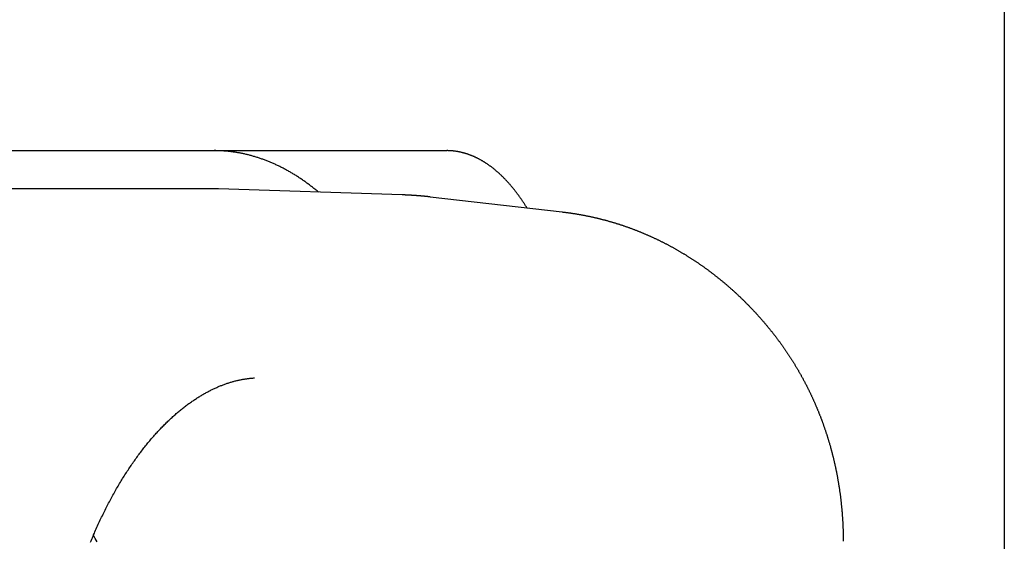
# Model space of a CAD drawing. Extents: x 637 to 3230, y 885 to 2745.
# Tile 150 of 151: x 3217.54 to 3230.44, y 2169.48 to 2176.32. Entities that reach past the tile are written whole.
import ezdxf

# ---------------------------------------------------------------- set-up
doc = ezdxf.new("R2010")
doc.units = 0
doc.layers.add('KF_GRAVIS_15_REAR', color=7, linetype='CONTINUOUS')

# ---------------------------------------------------------------- blocks, each defined once
blk = doc.blocks.new('KF_GRAVIS_15_REAR')
at = {"layer": 'KF_GRAVIS_15_REAR'}
for p, q in [((208.99999, -9), (208.99999, -299.55787)), ((191.63861, -78.5), (201.69748, -78.5)), ((198.64993, -79), (185.04235, -79)), ((201.11224, -79.07931), (198.70351, -79.00087)), ((201.47775, -79.10599), (203.20695, -79.30256))]:
    blk.add_line(p, q, dxfattribs=at)
for points in [[(200.016, -79.0436, 0), (200.006, -79.0353, 0), (199.997, -79.027, 0), (199.987, -79.0188, 0), (199.977, -79.0107, 0), (199.966, -79.0026, 0), (199.956, -78.9946, 0), (199.946, -78.9867, 0), (199.936, -78.9788, 0), (199.926, -78.9709, 0), (199.916, -78.9632, 0), (199.906, -78.9555, 0), (199.896, -78.9478, 0), (199.886, -78.9402, 0), (199.875, -78.9327, 0), (199.865, -78.9253, 0), (199.855, -78.9179, 0), (199.845, -78.9105, 0), (199.835, -78.9033, 0), (199.824, -78.896, 0), (199.814, -78.8889, 0), (199.804, -78.8818, 0), (199.794, -78.8748, 0), (199.783, -78.8678, 0), (199.773, -78.8609, 0), (199.763, -78.8541, 0), (199.752, -78.8473, 0), (199.742, -78.8406, 0), (199.732, -78.834, 0), (199.721, -78.8274, 0), (199.711, -78.8209, 0), (199.7, -78.8144, 0), (199.69, -78.808, 0), (199.679, -78.8017, 0), (199.669, -78.7955, 0), (199.659, -78.7893, 0), (199.648, -78.7831, 0), (199.638, -78.7771, 0), (199.627, -78.7711, 0), (199.617, -78.7651, 0), (199.606, -78.7592, 0), (199.596, -78.7534, 0), (199.585, -78.7477, 0), (199.574, -78.742, 0), (199.564, -78.7364, 0), (199.553, -78.7308, 0), (199.543, -78.7253, 0), (199.532, -78.7199, 0), (199.521, -78.7145, 0), (199.511, -78.7092, 0), (199.5, -78.704, 0), (199.49, -78.6988, 0), (199.479, -78.6937, 0), (199.468, -78.6887, 0), (199.458, -78.6837, 0), (199.447, -78.6788, 0), (199.436, -78.674, 0), (199.425, -78.6692, 0), (199.415, -78.6645, 0), (199.404, -78.6599, 0), (199.393, -78.6553, 0), (199.383, -78.6508, 0), (199.372, -78.6463, 0), (199.361, -78.6419, 0), (199.35, -78.6376, 0), (199.339, -78.6334, 0), (199.329, -78.6292, 0), (199.318, -78.6251, 0), (199.307, -78.621, 0), (199.296, -78.617, 0), (199.285, -78.6131, 0), (199.275, -78.6093, 0), (199.264, -78.6055, 0), (199.253, -78.6018, 0), (199.242, -78.5981, 0), (199.231, -78.5945, 0), (199.22, -78.591, 0), (199.21, -78.5875, 0), (199.199, -78.5841, 0), (199.188, -78.5808, 0), (199.177, -78.5776, 0), (199.166, -78.5744, 0), (199.155, -78.5712, 0), (199.144, -78.5682, 0), (199.133, -78.5652, 0), (199.122, -78.5623, 0), (199.111, -78.5594, 0), (199.1, -78.5566, 0), (199.09, -78.5539, 0), (199.079, -78.5512, 0), (199.068, -78.5487, 0), (199.057, -78.5461, 0), (199.046, -78.5437, 0), (199.035, -78.5413, 0), (199.024, -78.539, 0), (199.013, -78.5367, 0), (199.002, -78.5345, 0), (198.991, -78.5324, 0), (198.98, -78.5303, 0), (198.969, -78.5284, 0), (198.958, -78.5264, 0), (198.947, -78.5246, 0), (198.936, -78.5228, 0), (198.925, -78.5211, 0), (198.914, -78.5194, 0), (198.903, -78.5178, 0), (198.892, -78.5163, 0), (198.881, -78.5149, 0), (198.87, -78.5135, 0), (198.859, -78.5122, 0), (198.848, -78.5109, 0), (198.837, -78.5097, 0), (198.826, -78.5086, 0), (198.815, -78.5076, 0), (198.804, -78.5066, 0), (198.793, -78.5057, 0), (198.782, -78.5049, 0), (198.77, -78.5041, 0), (198.759, -78.5034, 0), (198.748, -78.5027, 0), (198.737, -78.5022, 0), (198.726, -78.5017, 0), (198.715, -78.5012, 0), (198.704, -78.5008, 0), (198.693, -78.5005, 0), (198.682, -78.5003, 0), (198.671, -78.5001, 0), (198.66, -78.5, 0), (198.649, -78.5, 0)], [(202.749, -79.2515, 0), (202.744, -79.2437, 0), (202.739, -79.236, 0), (202.734, -79.2283, 0), (202.729, -79.2206, 0), (202.724, -79.213, 0), (202.719, -79.2054, 0), (202.714, -79.1979, 0), (202.709, -79.1904, 0), (202.704, -79.1829, 0), (202.699, -79.1755, 0), (202.694, -79.1681, 0), (202.689, -79.1607, 0), (202.685, -79.1534, 0), (202.68, -79.1461, 0), (202.675, -79.1388, 0), (202.669, -79.1316, 0), (202.664, -79.1244, 0), (202.659, -79.1173, 0), (202.654, -79.1102, 0), (202.649, -79.1031, 0), (202.644, -79.0961, 0), (202.639, -79.0891, 0), (202.634, -79.0822, 0), (202.629, -79.0752, 0), (202.624, -79.0684, 0), (202.619, -79.0615, 0), (202.614, -79.0547, 0), (202.609, -79.048, 0), (202.603, -79.0413, 0), (202.598, -79.0346, 0), (202.593, -79.0279, 0), (202.588, -79.0213, 0), (202.583, -79.0148, 0), (202.578, -79.0083, 0), (202.572, -79.0018, 0), (202.567, -78.9953, 0), (202.562, -78.9889, 0), (202.557, -78.9826, 0), (202.552, -78.9763, 0), (202.546, -78.97, 0), (202.541, -78.9637, 0), (202.536, -78.9575, 0), (202.531, -78.9514, 0), (202.525, -78.9453, 0), (202.52, -78.9392, 0), (202.515, -78.9332, 0), (202.509, -78.9272, 0), (202.504, -78.9212, 0), (202.499, -78.9153, 0), (202.493, -78.9095, 0), (202.488, -78.9036, 0), (202.483, -78.8979, 0), (202.477, -78.8921, 0), (202.472, -78.8864, 0), (202.467, -78.8808, 0), (202.461, -78.8752, 0), (202.456, -78.8696, 0), (202.451, -78.8641, 0), (202.445, -78.8586, 0), (202.44, -78.8532, 0), (202.434, -78.8478, 0), (202.429, -78.8424, 0), (202.424, -78.8371, 0), (202.418, -78.8318, 0), (202.413, -78.8266, 0), (202.407, -78.8214, 0), (202.402, -78.8162, 0), (202.396, -78.8111, 0), (202.391, -78.8061, 0), (202.385, -78.8011, 0), (202.38, -78.7961, 0), (202.374, -78.7911, 0), (202.369, -78.7862, 0), (202.363, -78.7814, 0), (202.358, -78.7766, 0), (202.352, -78.7718, 0), (202.347, -78.7671, 0), (202.341, -78.7624, 0), (202.336, -78.7578, 0), (202.33, -78.7531, 0), (202.325, -78.7486, 0), (202.319, -78.7441, 0), (202.314, -78.7396, 0), (202.308, -78.7352, 0), (202.303, -78.7308, 0), (202.297, -78.7264, 0), (202.291, -78.7221, 0), (202.286, -78.7178, 0), (202.28, -78.7136, 0), (202.275, -78.7094, 0), (202.269, -78.7053, 0), (202.263, -78.7012, 0), (202.258, -78.6971, 0), (202.252, -78.6931, 0), (202.247, -78.6891, 0), (202.241, -78.6852, 0), (202.235, -78.6813, 0), (202.23, -78.6774, 0), (202.224, -78.6736, 0), (202.218, -78.6699, 0), (202.213, -78.6661, 0), (202.207, -78.6625, 0), (202.202, -78.6588, 0), (202.196, -78.6552, 0), (202.19, -78.6517, 0), (202.185, -78.6481, 0), (202.179, -78.6447, 0), (202.173, -78.6412, 0), (202.168, -78.6378, 0), (202.162, -78.6345, 0), (202.156, -78.6312, 0), (202.151, -78.6279, 0), (202.145, -78.6247, 0), (202.139, -78.6215, 0), (202.133, -78.6183, 0), (202.128, -78.6152, 0), (202.122, -78.6122, 0), (202.116, -78.6092, 0), (202.111, -78.6062, 0), (202.105, -78.6032, 0), (202.099, -78.6003, 0), (202.093, -78.5975, 0), (202.088, -78.5947, 0), (202.082, -78.5919, 0), (202.076, -78.5892, 0), (202.071, -78.5865, 0), (202.065, -78.5838, 0), (202.059, -78.5812, 0), (202.053, -78.5787, 0), (202.048, -78.5761, 0), (202.042, -78.5737, 0), (202.036, -78.5712, 0), (202.03, -78.5688, 0), (202.025, -78.5665, 0), (202.019, -78.5641, 0), (202.013, -78.5619, 0), (202.008, -78.5596, 0), (202.002, -78.5574, 0), (201.996, -78.5553, 0), (201.99, -78.5532, 0), (201.985, -78.5511, 0), (201.979, -78.5491, 0), (201.973, -78.5471, 0), (201.967, -78.5452, 0), (201.962, -78.5432, 0), (201.956, -78.5414, 0), (201.95, -78.5396, 0), (201.944, -78.5378, 0), (201.938, -78.536, 0), (201.933, -78.5343, 0), (201.927, -78.5327, 0), (201.921, -78.5311, 0), (201.915, -78.5295, 0), (201.91, -78.528, 0), (201.904, -78.5265, 0), (201.898, -78.525, 0), (201.892, -78.5236, 0), (201.887, -78.5222, 0), (201.881, -78.5209, 0), (201.875, -78.5196, 0), (201.869, -78.5184, 0), (201.864, -78.5172, 0), (201.858, -78.516, 0), (201.852, -78.5149, 0), (201.846, -78.5138, 0), (201.841, -78.5128, 0), (201.835, -78.5118, 0), (201.829, -78.5108, 0), (201.823, -78.5099, 0), (201.818, -78.509, 0), (201.812, -78.5082, 0), (201.806, -78.5074, 0), (201.8, -78.5066, 0), (201.795, -78.5059, 0), (201.789, -78.5052, 0), (201.783, -78.5046, 0), (201.778, -78.504, 0), (201.772, -78.5034, 0), (201.766, -78.5029, 0), (201.76, -78.5025, 0), (201.755, -78.502, 0), (201.749, -78.5017, 0), (201.743, -78.5013, 0), (201.737, -78.501, 0), (201.732, -78.5007, 0), (201.726, -78.5005, 0), (201.72, -78.5003, 0), (201.715, -78.5002, 0), (201.709, -78.5001, 0), (201.703, -78.5, 0), (201.697, -78.5, 0)], [(198.704, -79.0009, 0), (198.703, -79.0009, 0), (198.703, -79.0008, 0), (198.702, -79.0008, 0), (198.702, -79.0008, 0), (198.701, -79.0008, 0), (198.701, -79.0008, 0), (198.701, -79.0008, 0), (198.7, -79.0008, 0), (198.7, -79.0008, 0), (198.699, -79.0007, 0), (198.699, -79.0007, 0), (198.698, -79.0007, 0), (198.698, -79.0007, 0), (198.698, -79.0007, 0), (198.697, -79.0007, 0), (198.697, -79.0007, 0), (198.696, -79.0007, 0), (198.696, -79.0006, 0), (198.696, -79.0006, 0), (198.695, -79.0006, 0), (198.695, -79.0006, 0), (198.694, -79.0006, 0), (198.694, -79.0006, 0), (198.693, -79.0006, 0), (198.693, -79.0006, 0), (198.693, -79.0006, 0), (198.692, -79.0005, 0), (198.692, -79.0005, 0), (198.691, -79.0005, 0), (198.691, -79.0005, 0), (198.691, -79.0005, 0), (198.69, -79.0005, 0), (198.69, -79.0005, 0), (198.689, -79.0005, 0), (198.689, -79.0005, 0), (198.688, -79.0005, 0), (198.688, -79.0004, 0), (198.688, -79.0004, 0), (198.687, -79.0004, 0), (198.687, -79.0004, 0), (198.686, -79.0004, 0), (198.686, -79.0004, 0), (198.686, -79.0004, 0), (198.685, -79.0004, 0), (198.685, -79.0004, 0), (198.684, -79.0004, 0), (198.684, -79.0003, 0), (198.683, -79.0003, 0), (198.683, -79.0003, 0), (198.683, -79.0003, 0), (198.682, -79.0003, 0), (198.682, -79.0003, 0), (198.681, -79.0003, 0), (198.681, -79.0003, 0), (198.68, -79.0003, 0), (198.68, -79.0003, 0), (198.68, -79.0003, 0), (198.679, -79.0003, 0), (198.679, -79.0003, 0), (198.678, -79.0002, 0), (198.678, -79.0002, 0), (198.678, -79.0002, 0), (198.677, -79.0002, 0), (198.677, -79.0002, 0), (198.676, -79.0002, 0), (198.676, -79.0002, 0), (198.675, -79.0002, 0), (198.675, -79.0002, 0), (198.675, -79.0002, 0), (198.674, -79.0002, 0), (198.674, -79.0002, 0), (198.673, -79.0002, 0), (198.673, -79.0002, 0), (198.673, -79.0002, 0), (198.672, -79.0001, 0), (198.672, -79.0001, 0), (198.671, -79.0001, 0), (198.671, -79.0001, 0), (198.67, -79.0001, 0), (198.67, -79.0001, 0), (198.67, -79.0001, 0), (198.669, -79.0001, 0), (198.669, -79.0001, 0), (198.668, -79.0001, 0), (198.668, -79.0001, 0), (198.668, -79.0001, 0), (198.667, -79.0001, 0), (198.667, -79.0001, 0), (198.666, -79.0001, 0), (198.666, -79.0001, 0), (198.665, -79.0001, 0), (198.665, -79.0001, 0), (198.665, -79.0001, 0), (198.664, -79.0001, 0), (198.664, -79.0001, 0), (198.663, -79.0001, 0), (198.663, -79.0001, 0), (198.662, -79, 0), (198.662, -79, 0), (198.662, -79, 0), (198.661, -79, 0), (198.661, -79, 0), (198.66, -79, 0), (198.66, -79, 0), (198.66, -79, 0), (198.659, -79, 0), (198.659, -79, 0), (198.658, -79, 0), (198.658, -79, 0), (198.657, -79, 0), (198.657, -79, 0), (198.657, -79, 0), (198.656, -79, 0), (198.656, -79, 0), (198.655, -79, 0), (198.655, -79, 0), (198.655, -79, 0), (198.654, -79, 0), (198.654, -79, 0), (198.653, -79, 0), (198.653, -79, 0), (198.652, -79, 0), (198.652, -79, 0), (198.652, -79, 0), (198.651, -79, 0), (198.651, -79, 0), (198.65, -79, 0), (198.65, -79, 0)], [(201.478, -79.106, 0), (201.475, -79.1057, 0), (201.472, -79.1053, 0), (201.469, -79.105, 0), (201.466, -79.1047, 0), (201.464, -79.1044, 0), (201.461, -79.1041, 0), (201.458, -79.1038, 0), (201.455, -79.1035, 0), (201.452, -79.1032, 0), (201.449, -79.1028, 0), (201.446, -79.1025, 0), (201.444, -79.1022, 0), (201.441, -79.1019, 0), (201.438, -79.1016, 0), (201.435, -79.1013, 0), (201.432, -79.101, 0), (201.429, -79.1008, 0), (201.426, -79.1005, 0), (201.424, -79.1002, 0), (201.421, -79.0999, 0), (201.418, -79.0996, 0), (201.415, -79.0993, 0), (201.412, -79.099, 0), (201.409, -79.0987, 0), (201.407, -79.0985, 0), (201.404, -79.0982, 0), (201.401, -79.0979, 0), (201.398, -79.0976, 0), (201.395, -79.0974, 0), (201.392, -79.0971, 0), (201.389, -79.0968, 0), (201.387, -79.0966, 0), (201.384, -79.0963, 0), (201.381, -79.096, 0), (201.378, -79.0958, 0), (201.375, -79.0955, 0), (201.372, -79.0953, 0), (201.369, -79.095, 0), (201.367, -79.0947, 0), (201.364, -79.0945, 0), (201.361, -79.0942, 0), (201.358, -79.094, 0), (201.355, -79.0937, 0), (201.352, -79.0935, 0), (201.349, -79.0933, 0), (201.347, -79.093, 0), (201.344, -79.0928, 0), (201.341, -79.0925, 0), (201.338, -79.0923, 0), (201.335, -79.0921, 0), (201.332, -79.0918, 0), (201.33, -79.0916, 0), (201.327, -79.0914, 0), (201.324, -79.0911, 0), (201.321, -79.0909, 0), (201.318, -79.0907, 0), (201.315, -79.0905, 0), (201.312, -79.0902, 0), (201.31, -79.09, 0), (201.307, -79.0898, 0), (201.304, -79.0896, 0), (201.301, -79.0894, 0), (201.298, -79.0892, 0), (201.295, -79.089, 0), (201.292, -79.0888, 0), (201.29, -79.0886, 0), (201.287, -79.0883, 0), (201.284, -79.0881, 0), (201.281, -79.0879, 0), (201.278, -79.0877, 0), (201.275, -79.0876, 0), (201.272, -79.0874, 0), (201.27, -79.0872, 0), (201.267, -79.087, 0), (201.264, -79.0868, 0), (201.261, -79.0866, 0), (201.258, -79.0864, 0), (201.255, -79.0862, 0), (201.252, -79.086, 0), (201.25, -79.0859, 0), (201.247, -79.0857, 0), (201.244, -79.0855, 0), (201.241, -79.0853, 0), (201.238, -79.0852, 0), (201.235, -79.085, 0), (201.232, -79.0848, 0), (201.23, -79.0846, 0), (201.227, -79.0845, 0), (201.224, -79.0843, 0), (201.221, -79.0842, 0), (201.218, -79.084, 0), (201.215, -79.0838, 0), (201.212, -79.0837, 0), (201.21, -79.0835, 0), (201.207, -79.0834, 0), (201.204, -79.0832, 0), (201.201, -79.0831, 0), (201.198, -79.0829, 0), (201.195, -79.0828, 0), (201.192, -79.0826, 0), (201.189, -79.0825, 0), (201.187, -79.0823, 0), (201.184, -79.0822, 0), (201.181, -79.0821, 0), (201.178, -79.0819, 0), (201.175, -79.0818, 0), (201.172, -79.0817, 0), (201.169, -79.0815, 0), (201.167, -79.0814, 0), (201.164, -79.0813, 0), (201.161, -79.0812, 0), (201.158, -79.081, 0), (201.155, -79.0809, 0), (201.152, -79.0808, 0), (201.149, -79.0807, 0), (201.147, -79.0806, 0), (201.144, -79.0804, 0), (201.141, -79.0803, 0), (201.138, -79.0802, 0), (201.135, -79.0801, 0), (201.132, -79.08, 0), (201.129, -79.0799, 0), (201.127, -79.0798, 0), (201.124, -79.0797, 0), (201.121, -79.0796, 0), (201.118, -79.0795, 0), (201.115, -79.0794, 0), (201.112, -79.0793, 0)], [(203.207, -79.3026, 0), (203.215, -79.3035, 0), (203.224, -79.3045, 0), (203.232, -79.3055, 0), (203.24, -79.3065, 0), (203.248, -79.3075, 0), (203.257, -79.3086, 0), (203.265, -79.3096, 0), (203.273, -79.3107, 0), (203.282, -79.3118, 0), (203.29, -79.3129, 0), (203.298, -79.314, 0), (203.306, -79.3152, 0), (203.315, -79.3164, 0), (203.323, -79.3176, 0), (203.331, -79.3188, 0), (203.34, -79.32, 0), (203.348, -79.3212, 0), (203.356, -79.3225, 0), (203.364, -79.3238, 0), (203.373, -79.3251, 0), (203.381, -79.3264, 0), (203.389, -79.3277, 0), (203.397, -79.3291, 0), (203.406, -79.3304, 0), (203.414, -79.3318, 0), (203.422, -79.3332, 0), (203.43, -79.3346, 0), (203.439, -79.3361, 0), (203.447, -79.3375, 0), (203.455, -79.339, 0), (203.463, -79.3405, 0), (203.471, -79.342, 0), (203.48, -79.3435, 0), (203.488, -79.3451, 0), (203.496, -79.3467, 0), (203.504, -79.3482, 0), (203.513, -79.3498, 0), (203.521, -79.3515, 0), (203.529, -79.3531, 0), (203.537, -79.3547, 0), (203.545, -79.3564, 0), (203.553, -79.3581, 0), (203.562, -79.3598, 0), (203.57, -79.3615, 0), (203.578, -79.3633, 0), (203.586, -79.365, 0), (203.594, -79.3668, 0), (203.603, -79.3686, 0), (203.611, -79.3704, 0), (203.619, -79.3723, 0), (203.627, -79.3741, 0), (203.635, -79.376, 0), (203.643, -79.3778, 0), (203.651, -79.3797, 0), (203.66, -79.3817, 0), (203.668, -79.3836, 0), (203.676, -79.3856, 0), (203.684, -79.3875, 0), (203.692, -79.3895, 0), (203.7, -79.3915, 0), (203.708, -79.3935, 0), (203.716, -79.3956, 0), (203.724, -79.3976, 0), (203.733, -79.3997, 0), (203.741, -79.4018, 0), (203.749, -79.4039, 0), (203.757, -79.406, 0), (203.765, -79.4082, 0), (203.773, -79.4103, 0), (203.781, -79.4125, 0), (203.789, -79.4147, 0), (203.797, -79.4169, 0), (203.805, -79.4192, 0), (203.813, -79.4214, 0), (203.821, -79.4237, 0), (203.829, -79.426, 0), (203.837, -79.4283, 0), (203.845, -79.4306, 0), (203.853, -79.4329, 0), (203.861, -79.4353, 0), (203.869, -79.4376, 0), (203.877, -79.44, 0), (203.885, -79.4424, 0), (203.893, -79.4449, 0), (203.901, -79.4473, 0), (203.909, -79.4497, 0), (203.917, -79.4522, 0), (203.925, -79.4547, 0), (203.933, -79.4572, 0), (203.941, -79.4597, 0), (203.949, -79.4623, 0), (203.957, -79.4648, 0), (203.965, -79.4674, 0), (203.973, -79.47, 0), (203.981, -79.4726, 0), (203.989, -79.4752, 0), (203.997, -79.4779, 0), (204.005, -79.4805, 0), (204.013, -79.4832, 0), (204.021, -79.4859, 0), (204.029, -79.4886, 0), (204.036, -79.4913, 0), (204.044, -79.4941, 0), (204.052, -79.4968, 0), (204.06, -79.4996, 0), (204.068, -79.5024, 0), (204.076, -79.5052, 0), (204.084, -79.508, 0), (204.092, -79.5109, 0), (204.099, -79.5137, 0), (204.107, -79.5166, 0), (204.115, -79.5195, 0), (204.123, -79.5224, 0), (204.131, -79.5253, 0), (204.139, -79.5283, 0), (204.146, -79.5312, 0), (204.154, -79.5342, 0), (204.162, -79.5372, 0), (204.17, -79.5402, 0), (204.177, -79.5432, 0), (204.185, -79.5463, 0), (204.193, -79.5493, 0), (204.201, -79.5524, 0), (204.209, -79.5555, 0), (204.216, -79.5586, 0), (204.224, -79.5617, 0), (204.232, -79.5649, 0), (204.24, -79.568, 0), (204.247, -79.5712, 0), (204.255, -79.5744, 0), (204.263, -79.5776, 0), (204.27, -79.5808, 0), (204.278, -79.584, 0), (204.286, -79.5873, 0), (204.293, -79.5905, 0), (204.301, -79.5938, 0), (204.309, -79.5971, 0), (204.316, -79.6004, 0), (204.324, -79.6038, 0), (204.332, -79.6071, 0), (204.339, -79.6105, 0), (204.347, -79.6139, 0), (204.355, -79.6173, 0), (204.362, -79.6207, 0), (204.37, -79.6241, 0), (204.377, -79.6275, 0), (204.385, -79.631, 0), (204.393, -79.6345, 0), (204.4, -79.638, 0), (204.408, -79.6415, 0), (204.415, -79.645, 0), (204.423, -79.6485, 0), (204.431, -79.6521, 0), (204.438, -79.6557, 0), (204.446, -79.6592, 0), (204.453, -79.6628, 0), (204.461, -79.6665, 0), (204.468, -79.6701, 0), (204.476, -79.6737, 0), (204.483, -79.6774, 0), (204.491, -79.6811, 0), (204.498, -79.6848, 0), (204.506, -79.6885, 0), (204.513, -79.6922, 0), (204.521, -79.6959, 0), (204.528, -79.6997, 0), (204.535, -79.7035, 0), (204.543, -79.7073, 0), (204.55, -79.7111, 0), (204.558, -79.7149, 0), (204.565, -79.7187, 0), (204.573, -79.7225, 0), (204.58, -79.7264, 0), (204.587, -79.7303, 0), (204.595, -79.7342, 0), (204.602, -79.7381, 0), (204.609, -79.742, 0), (204.617, -79.7459, 0), (204.624, -79.7499, 0), (204.631, -79.7539, 0), (204.639, -79.7578, 0), (204.646, -79.7618, 0), (204.653, -79.7659, 0), (204.661, -79.7699, 0), (204.668, -79.7739, 0), (204.675, -79.778, 0), (204.683, -79.7821, 0), (204.69, -79.7861, 0), (204.697, -79.7902, 0), (204.704, -79.7944, 0), (204.712, -79.7985, 0), (204.719, -79.8026, 0), (204.726, -79.8068, 0), (204.733, -79.811, 0), (204.741, -79.8152, 0), (204.748, -79.8194, 0), (204.755, -79.8236, 0), (204.762, -79.8278, 0), (204.769, -79.8321, 0), (204.777, -79.8363, 0), (204.784, -79.8406, 0), (204.791, -79.8449, 0), (204.798, -79.8492, 0), (204.805, -79.8535, 0), (204.812, -79.8579, 0), (204.819, -79.8622, 0), (204.827, -79.8666, 0), (204.834, -79.871, 0), (204.841, -79.8754, 0), (204.848, -79.8798, 0), (204.855, -79.8842, 0), (204.862, -79.8886, 0), (204.869, -79.8931, 0), (204.876, -79.8975, 0), (204.883, -79.902, 0), (204.89, -79.9065, 0), (204.897, -79.911, 0), (204.904, -79.9155, 0), (204.911, -79.9201, 0), (204.918, -79.9246, 0), (204.925, -79.9292, 0), (204.932, -79.9337, 0), (204.939, -79.9383, 0), (204.946, -79.9429, 0), (204.953, -79.9476, 0), (204.96, -79.9522, 0), (204.967, -79.9568, 0), (204.974, -79.9615, 0), (204.981, -79.9662, 0), (204.988, -79.9708, 0), (204.994, -79.9755, 0), (205.001, -79.9803, 0), (205.008, -79.985, 0), (205.015, -79.9897, 0), (205.022, -79.9945, 0), (205.029, -79.9993, 0), (205.036, -80.004, 0), (205.042, -80.0088, 0), (205.049, -80.0136, 0), (205.056, -80.0185, 0), (205.063, -80.0233, 0), (205.07, -80.0281, 0), (205.076, -80.033, 0), (205.083, -80.0379, 0), (205.09, -80.0428, 0), (205.097, -80.0477, 0), (205.103, -80.0526, 0), (205.11, -80.0575, 0), (205.117, -80.0625, 0), (205.124, -80.0674, 0), (205.13, -80.0724, 0), (205.137, -80.0774, 0), (205.144, -80.0824, 0), (205.15, -80.0874, 0), (205.157, -80.0924, 0), (205.164, -80.0974, 0), (205.17, -80.1025, 0), (205.177, -80.1075, 0), (205.184, -80.1126, 0), (205.19, -80.1177, 0), (205.197, -80.1228, 0), (205.203, -80.1279, 0), (205.21, -80.133, 0), (205.217, -80.1382, 0), (205.223, -80.1433, 0), (205.23, -80.1485, 0), (205.236, -80.1537, 0), (205.243, -80.1589, 0), (205.249, -80.1641, 0), (205.256, -80.1693, 0), (205.262, -80.1745, 0), (205.269, -80.1797, 0), (205.275, -80.185, 0), (205.282, -80.1903, 0), (205.288, -80.1955, 0), (205.295, -80.2008, 0), (205.301, -80.2061, 0), (205.307, -80.2114, 0), (205.314, -80.2168, 0), (205.32, -80.2221, 0), (205.327, -80.2275, 0), (205.333, -80.2328, 0), (205.339, -80.2382, 0), (205.346, -80.2436, 0), (205.352, -80.249, 0), (205.359, -80.2544, 0), (205.365, -80.2598, 0), (205.371, -80.2653, 0), (205.378, -80.2707, 0), (205.384, -80.2762, 0), (205.39, -80.2817, 0), (205.396, -80.2872, 0), (205.403, -80.2927, 0), (205.409, -80.2982, 0), (205.415, -80.3037, 0), (205.422, -80.3092, 0), (205.428, -80.3148, 0), (205.434, -80.3203, 0), (205.44, -80.3259, 0), (205.446, -80.3315, 0), (205.453, -80.3371, 0), (205.459, -80.3427, 0), (205.465, -80.3483, 0), (205.471, -80.3539, 0), (205.477, -80.3596, 0), (205.483, -80.3652, 0), (205.49, -80.3709, 0), (205.496, -80.3766, 0), (205.502, -80.3823, 0), (205.508, -80.388, 0), (205.514, -80.3937, 0), (205.52, -80.3994, 0), (205.526, -80.4051, 0), (205.532, -80.4109, 0), (205.538, -80.4166, 0), (205.544, -80.4224, 0), (205.55, -80.4282, 0), (205.556, -80.434, 0), (205.562, -80.4398, 0), (205.568, -80.4456, 0), (205.574, -80.4514, 0), (205.58, -80.4572, 0), (205.586, -80.4631, 0), (205.592, -80.469, 0), (205.598, -80.4748, 0), (205.604, -80.4807, 0), (205.61, -80.4866, 0), (205.616, -80.4925, 0), (205.622, -80.4984, 0), (205.628, -80.5044, 0), (205.633, -80.5103, 0), (205.639, -80.5162, 0), (205.645, -80.5222, 0), (205.651, -80.5282, 0), (205.657, -80.5342, 0), (205.663, -80.5401, 0), (205.668, -80.5461, 0), (205.674, -80.5522, 0), (205.68, -80.5582, 0), (205.686, -80.5642, 0), (205.692, -80.5703, 0), (205.697, -80.5763, 0), (205.703, -80.5824, 0), (205.709, -80.5885, 0), (205.715, -80.5946, 0), (205.72, -80.6007, 0), (205.726, -80.6068, 0), (205.732, -80.6129, 0), (205.737, -80.619, 0), (205.743, -80.6252, 0), (205.749, -80.6313, 0), (205.754, -80.6375, 0), (205.76, -80.6437, 0), (205.765, -80.6499, 0), (205.771, -80.656, 0), (205.777, -80.6623, 0), (205.782, -80.6685, 0), (205.788, -80.6747, 0), (205.793, -80.6809, 0), (205.799, -80.6872, 0), (205.805, -80.6934, 0), (205.81, -80.6997, 0), (205.816, -80.706, 0), (205.821, -80.7123, 0), (205.827, -80.7186, 0), (205.832, -80.7249, 0), (205.838, -80.7312, 0), (205.843, -80.7375, 0), (205.848, -80.7439, 0), (205.854, -80.7502, 0), (205.859, -80.7566, 0), (205.865, -80.7629, 0), (205.87, -80.7693, 0), (205.876, -80.7757, 0), (205.881, -80.7821, 0), (205.886, -80.7885, 0), (205.892, -80.7949, 0), (205.897, -80.8014, 0), (205.902, -80.8078, 0), (205.908, -80.8143, 0), (205.913, -80.8207, 0), (205.918, -80.8272, 0), (205.924, -80.8337, 0)], [(205.924, -80.8337, 0), (205.928, -80.8397, 0), (205.933, -80.8458, 0), (205.938, -80.8519, 0), (205.943, -80.858, 0), (205.948, -80.8641, 0), (205.953, -80.8703, 0), (205.958, -80.8764, 0), (205.963, -80.8825, 0), (205.968, -80.8887, 0), (205.973, -80.8949, 0), (205.977, -80.901, 0), (205.982, -80.9072, 0), (205.987, -80.9134, 0), (205.992, -80.9196, 0), (205.997, -80.9258, 0), (206.001, -80.932, 0), (206.006, -80.9382, 0), (206.011, -80.9445, 0), (206.016, -80.9507, 0), (206.02, -80.957, 0), (206.025, -80.9632, 0), (206.03, -80.9695, 0), (206.034, -80.9758, 0), (206.039, -80.9821, 0), (206.044, -80.9884, 0), (206.048, -80.9947, 0), (206.053, -81.001, 0), (206.058, -81.0073, 0), (206.062, -81.0136, 0), (206.067, -81.02, 0), (206.072, -81.0263, 0), (206.076, -81.0327, 0), (206.081, -81.039, 0), (206.085, -81.0454, 0), (206.09, -81.0518, 0), (206.094, -81.0582, 0), (206.099, -81.0646, 0), (206.103, -81.071, 0), (206.108, -81.0774, 0), (206.112, -81.0838, 0), (206.117, -81.0903, 0), (206.121, -81.0967, 0), (206.126, -81.1032, 0), (206.13, -81.1096, 0), (206.135, -81.1161, 0), (206.139, -81.1226, 0), (206.144, -81.129, 0), (206.148, -81.1355, 0), (206.152, -81.142, 0), (206.157, -81.1485, 0), (206.161, -81.155, 0), (206.165, -81.1616, 0), (206.17, -81.1681, 0), (206.174, -81.1746, 0), (206.178, -81.1812, 0), (206.183, -81.1877, 0), (206.187, -81.1943, 0), (206.191, -81.2009, 0), (206.195, -81.2075, 0), (206.2, -81.214, 0), (206.204, -81.2206, 0), (206.208, -81.2272, 0), (206.212, -81.2339, 0), (206.217, -81.2405, 0), (206.221, -81.2471, 0), (206.225, -81.2537, 0), (206.229, -81.2604, 0), (206.233, -81.267, 0), (206.237, -81.2737, 0), (206.241, -81.2803, 0), (206.246, -81.287, 0), (206.25, -81.2937, 0), (206.254, -81.3004, 0), (206.258, -81.3071, 0), (206.262, -81.3138, 0), (206.266, -81.3205, 0), (206.27, -81.3272, 0), (206.274, -81.3339, 0), (206.278, -81.3407, 0), (206.282, -81.3474, 0), (206.286, -81.3542, 0), (206.29, -81.3609, 0), (206.294, -81.3677, 0), (206.298, -81.3745, 0), (206.302, -81.3812, 0), (206.306, -81.388, 0), (206.31, -81.3948, 0), (206.314, -81.4016, 0), (206.317, -81.4084, 0), (206.321, -81.4152, 0), (206.325, -81.4221, 0), (206.329, -81.4289, 0), (206.333, -81.4357, 0), (206.337, -81.4426, 0), (206.341, -81.4494, 0), (206.344, -81.4563, 0), (206.348, -81.4631, 0), (206.352, -81.47, 0), (206.356, -81.4769, 0), (206.359, -81.4838, 0), (206.363, -81.4907, 0), (206.367, -81.4976, 0), (206.371, -81.5045, 0), (206.374, -81.5114, 0), (206.378, -81.5183, 0), (206.382, -81.5252, 0), (206.385, -81.5322, 0), (206.389, -81.5391, 0), (206.393, -81.546, 0), (206.396, -81.553, 0), (206.4, -81.56, 0), (206.403, -81.5669, 0), (206.407, -81.5739, 0), (206.411, -81.5809, 0), (206.414, -81.5879, 0), (206.418, -81.5948, 0), (206.421, -81.6018, 0), (206.425, -81.6089, 0), (206.428, -81.6159, 0), (206.432, -81.6229, 0), (206.435, -81.6299, 0), (206.439, -81.6369, 0), (206.442, -81.644, 0), (206.445, -81.651, 0), (206.449, -81.6581, 0), (206.452, -81.6651, 0), (206.456, -81.6722, 0), (206.459, -81.6793, 0), (206.462, -81.6863, 0), (206.466, -81.6934, 0), (206.469, -81.7005, 0), (206.473, -81.7076, 0), (206.476, -81.7147, 0), (206.479, -81.7218, 0), (206.482, -81.7289, 0), (206.486, -81.736, 0), (206.489, -81.7432, 0), (206.492, -81.7503, 0), (206.496, -81.7574, 0), (206.499, -81.7646, 0), (206.502, -81.7717, 0), (206.505, -81.7789, 0), (206.508, -81.786, 0), (206.512, -81.7932, 0), (206.515, -81.8004, 0), (206.518, -81.8075, 0), (206.521, -81.8147, 0), (206.524, -81.8219, 0), (206.527, -81.8291, 0), (206.53, -81.8363, 0), (206.533, -81.8435, 0), (206.536, -81.8507, 0), (206.54, -81.8579, 0), (206.543, -81.8652, 0), (206.546, -81.8724, 0), (206.549, -81.8796, 0), (206.552, -81.8869, 0), (206.555, -81.8941, 0), (206.558, -81.9014, 0), (206.561, -81.9086, 0), (206.564, -81.9159, 0), (206.566, -81.9232, 0), (206.569, -81.9304, 0), (206.572, -81.9377, 0), (206.575, -81.945, 0), (206.578, -81.9523, 0), (206.581, -81.9596, 0), (206.584, -81.9669, 0), (206.587, -81.9742, 0), (206.59, -81.9815, 0), (206.592, -81.9888, 0), (206.595, -81.9961, 0), (206.598, -82.0034, 0), (206.601, -82.0108, 0), (206.604, -82.0181, 0), (206.606, -82.0254, 0), (206.609, -82.0328, 0), (206.612, -82.0401, 0), (206.614, -82.0475, 0), (206.617, -82.0548, 0), (206.62, -82.0622, 0), (206.623, -82.0696, 0), (206.625, -82.077, 0), (206.628, -82.0843, 0), (206.63, -82.0917, 0), (206.633, -82.0991, 0), (206.636, -82.1065, 0), (206.638, -82.1139, 0), (206.641, -82.1213, 0), (206.643, -82.1287, 0), (206.646, -82.1361, 0), (206.649, -82.1435, 0), (206.651, -82.151, 0), (206.654, -82.1584, 0), (206.656, -82.1658, 0), (206.659, -82.1733, 0), (206.661, -82.1807, 0), (206.664, -82.1881, 0), (206.666, -82.1956, 0), (206.668, -82.203, 0), (206.671, -82.2105, 0), (206.673, -82.218, 0), (206.676, -82.2254, 0), (206.678, -82.2329, 0), (206.68, -82.2404, 0), (206.683, -82.2478, 0), (206.685, -82.2553, 0), (206.687, -82.2628, 0), (206.69, -82.2703, 0), (206.692, -82.2778, 0), (206.694, -82.2853, 0), (206.697, -82.2928, 0), (206.699, -82.3003, 0), (206.701, -82.3078, 0), (206.703, -82.3153, 0), (206.706, -82.3229, 0), (206.708, -82.3304, 0), (206.71, -82.3379, 0), (206.712, -82.3455, 0), (206.714, -82.353, 0), (206.717, -82.3605, 0), (206.719, -82.3681, 0), (206.721, -82.3756, 0), (206.723, -82.3832, 0), (206.725, -82.3907, 0), (206.727, -82.3983, 0), (206.729, -82.4059, 0), (206.731, -82.4134, 0), (206.733, -82.421, 0), (206.735, -82.4286, 0), (206.737, -82.4361, 0), (206.739, -82.4437, 0), (206.741, -82.4513, 0), (206.743, -82.4589, 0), (206.745, -82.4665, 0), (206.747, -82.4741, 0), (206.749, -82.4817, 0), (206.751, -82.4893, 0), (206.753, -82.4969, 0), (206.755, -82.5045, 0), (206.757, -82.5121, 0), (206.759, -82.5197, 0), (206.761, -82.5274, 0), (206.762, -82.535, 0), (206.764, -82.5426, 0), (206.766, -82.5502, 0), (206.768, -82.5579, 0), (206.77, -82.5655, 0), (206.771, -82.5732, 0), (206.773, -82.5808, 0), (206.775, -82.5884, 0), (206.777, -82.5961, 0), (206.778, -82.6038, 0), (206.78, -82.6114, 0), (206.782, -82.6191, 0), (206.784, -82.6267, 0), (206.785, -82.6344, 0), (206.787, -82.6421, 0), (206.789, -82.6497, 0), (206.79, -82.6574, 0), (206.792, -82.6651, 0), (206.793, -82.6728, 0), (206.795, -82.6805, 0), (206.797, -82.6881, 0), (206.798, -82.6958, 0), (206.8, -82.7035, 0), (206.801, -82.7112, 0), (206.803, -82.7189, 0), (206.804, -82.7266, 0), (206.806, -82.7343, 0), (206.807, -82.742, 0), (206.809, -82.7497, 0), (206.81, -82.7574, 0), (206.812, -82.7652, 0), (206.813, -82.7729, 0), (206.814, -82.7806, 0), (206.816, -82.7883, 0), (206.817, -82.796, 0), (206.819, -82.8038, 0), (206.82, -82.8115, 0), (206.821, -82.8192, 0), (206.823, -82.827, 0), (206.824, -82.8347, 0), (206.825, -82.8424, 0), (206.827, -82.8502, 0), (206.828, -82.8579, 0), (206.829, -82.8657, 0), (206.83, -82.8734, 0), (206.832, -82.8812, 0), (206.833, -82.8889, 0), (206.834, -82.8967, 0), (206.835, -82.9044, 0), (206.837, -82.9122, 0), (206.838, -82.9199, 0), (206.839, -82.9277, 0), (206.84, -82.9355, 0), (206.841, -82.9432, 0), (206.842, -82.951, 0), (206.843, -82.9588, 0), (206.845, -82.9666, 0), (206.846, -82.9743, 0), (206.847, -82.9821, 0), (206.848, -82.9899, 0), (206.849, -82.9977, 0), (206.85, -83.0055, 0), (206.851, -83.0133, 0), (206.852, -83.021, 0), (206.853, -83.0288, 0), (206.854, -83.0366, 0), (206.855, -83.0444, 0), (206.856, -83.0522, 0), (206.857, -83.06, 0), (206.858, -83.0678, 0), (206.859, -83.0756, 0), (206.859, -83.0834, 0), (206.86, -83.0912, 0), (206.861, -83.099, 0), (206.862, -83.1068, 0), (206.863, -83.1146, 0), (206.864, -83.1225, 0), (206.865, -83.1303, 0), (206.865, -83.1381, 0), (206.866, -83.1459, 0), (206.867, -83.1537, 0), (206.868, -83.1615, 0), (206.868, -83.1693, 0), (206.869, -83.1772, 0), (206.87, -83.185, 0), (206.871, -83.1928, 0), (206.871, -83.2006, 0), (206.872, -83.2085, 0), (206.873, -83.2163, 0), (206.873, -83.2241, 0), (206.874, -83.232, 0), (206.875, -83.2398, 0), (206.875, -83.2476, 0), (206.876, -83.2555, 0), (206.876, -83.2633, 0), (206.877, -83.2711, 0), (206.878, -83.279, 0), (206.878, -83.2868, 0), (206.879, -83.2946, 0), (206.879, -83.3025, 0), (206.88, -83.3103, 0), (206.88, -83.3182, 0), (206.881, -83.326, 0), (206.881, -83.3339, 0), (206.882, -83.3417, 0), (206.882, -83.3496, 0), (206.883, -83.3574, 0), (206.883, -83.3653, 0), (206.883, -83.3731, 0), (206.884, -83.381, 0), (206.884, -83.3888, 0), (206.885, -83.3967, 0), (206.885, -83.4045, 0), (206.885, -83.4124, 0), (206.886, -83.4202, 0), (206.886, -83.4281, 0), (206.886, -83.4359, 0), (206.886, -83.4438, 0), (206.887, -83.4517, 0), (206.887, -83.4595, 0), (206.887, -83.4674, 0), (206.888, -83.4752, 0), (206.888, -83.4831, 0), (206.888, -83.491, 0), (206.888, -83.4988, 0), (206.888, -83.5067, 0), (206.889, -83.5146, 0), (206.889, -83.5224, 0), (206.889, -83.5303, 0), (206.889, -83.5381, 0), (206.889, -83.546, 0), (206.889, -83.5539, 0), (206.889, -83.5617, 0), (206.889, -83.5696, 0), (206.889, -83.5775, 0), (206.89, -83.5853, 0), (206.89, -83.5932, 0), (206.89, -83.6011, 0), (206.89, -83.6089, 0), (206.89, -83.6168, 0)], [(197.029, -83.6288, 0), (197.037, -83.6088, 0), (197.045, -83.5889, 0), (197.054, -83.569, 0), (197.062, -83.5493, 0), (197.07, -83.5296, 0), (197.079, -83.51, 0), (197.087, -83.4905, 0), (197.096, -83.471, 0), (197.105, -83.4517, 0), (197.113, -83.4324, 0), (197.122, -83.4132, 0), (197.131, -83.394, 0), (197.139, -83.375, 0), (197.148, -83.356, 0), (197.157, -83.3371, 0), (197.166, -83.3183, 0), (197.175, -83.2996, 0), (197.184, -83.281, 0), (197.193, -83.2624, 0), (197.202, -83.2439, 0), (197.211, -83.2255, 0), (197.22, -83.2072, 0), (197.229, -83.189, 0), (197.238, -83.1709, 0), (197.248, -83.1528, 0), (197.257, -83.1348, 0), (197.266, -83.117, 0), (197.276, -83.0992, 0), (197.285, -83.0815, 0), (197.294, -83.0639, 0), (197.304, -83.0463, 0), (197.313, -83.0289, 0), (197.323, -83.0115, 0), (197.333, -82.9943, 0), (197.342, -82.9771, 0), (197.352, -82.96, 0), (197.361, -82.943, 0), (197.371, -82.9261, 0), (197.381, -82.9093, 0), (197.391, -82.8926, 0), (197.401, -82.876, 0), (197.41, -82.8594, 0), (197.42, -82.843, 0), (197.43, -82.8266, 0), (197.44, -82.8103, 0), (197.45, -82.7942, 0), (197.46, -82.7781, 0), (197.47, -82.7621, 0), (197.48, -82.7462, 0), (197.49, -82.7304, 0), (197.5, -82.7147, 0), (197.51, -82.6991, 0), (197.521, -82.6836, 0), (197.531, -82.6681, 0), (197.541, -82.6528, 0), (197.551, -82.6376, 0), (197.561, -82.6224, 0), (197.572, -82.6074, 0), (197.582, -82.5924, 0), (197.592, -82.5776, 0), (197.603, -82.5628, 0), (197.613, -82.5482, 0), (197.624, -82.5336, 0), (197.634, -82.5192, 0), (197.644, -82.5048, 0), (197.655, -82.4905, 0), (197.665, -82.4763, 0), (197.676, -82.4623, 0), (197.686, -82.4483, 0), (197.697, -82.4344, 0), (197.708, -82.4206, 0), (197.718, -82.407, 0), (197.729, -82.3934, 0), (197.739, -82.3799, 0), (197.75, -82.3665, 0), (197.761, -82.3533, 0), (197.771, -82.3401, 0), (197.782, -82.327, 0), (197.793, -82.314, 0), (197.804, -82.3012, 0), (197.814, -82.2884, 0), (197.825, -82.2757, 0), (197.836, -82.2632, 0), (197.847, -82.2507, 0), (197.858, -82.2383, 0), (197.868, -82.2261, 0), (197.879, -82.2139, 0), (197.89, -82.2019, 0), (197.901, -82.1899, 0), (197.912, -82.1781, 0), (197.923, -82.1663, 0), (197.933, -82.1547, 0), (197.944, -82.1432, 0), (197.955, -82.1318, 0), (197.966, -82.1205, 0), (197.977, -82.1093, 0), (197.988, -82.0982, 0), (197.999, -82.0872, 0), (198.01, -82.0763, 0), (198.021, -82.0655, 0), (198.032, -82.0548, 0), (198.043, -82.0442, 0), (198.054, -82.0338, 0), (198.065, -82.0234, 0), (198.076, -82.0131, 0), (198.087, -82.003, 0), (198.098, -81.9929, 0), (198.109, -81.983, 0), (198.12, -81.9731, 0), (198.131, -81.9634, 0), (198.142, -81.9538, 0), (198.153, -81.9442, 0), (198.164, -81.9348, 0), (198.175, -81.9255, 0), (198.186, -81.9162, 0), (198.196, -81.9071, 0), (198.207, -81.8981, 0), (198.218, -81.8892, 0), (198.229, -81.8804, 0), (198.24, -81.8716, 0), (198.251, -81.863, 0), (198.262, -81.8545, 0), (198.273, -81.8461, 0), (198.284, -81.8378, 0), (198.295, -81.8296, 0), (198.306, -81.8215, 0), (198.317, -81.8135, 0), (198.328, -81.8056, 0), (198.339, -81.7978, 0), (198.35, -81.7901, 0), (198.361, -81.7825, 0), (198.372, -81.775, 0), (198.383, -81.7676, 0), (198.394, -81.7603, 0), (198.405, -81.7531, 0), (198.416, -81.7459, 0), (198.426, -81.7389, 0), (198.437, -81.732, 0), (198.448, -81.7252, 0), (198.459, -81.7185, 0), (198.47, -81.7119, 0), (198.481, -81.7054, 0), (198.492, -81.699, 0), (198.502, -81.6927, 0), (198.513, -81.6864, 0), (198.524, -81.6803, 0), (198.535, -81.6743, 0), (198.546, -81.6684, 0), (198.556, -81.6625, 0), (198.567, -81.6568, 0), (198.578, -81.6511, 0), (198.589, -81.6456, 0), (198.599, -81.6402, 0), (198.61, -81.6348, 0), (198.621, -81.6296, 0), (198.631, -81.6244, 0), (198.642, -81.6193, 0), (198.653, -81.6144, 0), (198.663, -81.6095, 0), (198.674, -81.6047, 0), (198.684, -81.6, 0), (198.695, -81.5955, 0), (198.706, -81.591, 0), (198.716, -81.5866, 0), (198.727, -81.5822, 0), (198.737, -81.578, 0), (198.748, -81.5739, 0), (198.758, -81.5698, 0), (198.768, -81.5659, 0), (198.779, -81.562, 0), (198.789, -81.5582, 0), (198.8, -81.5545, 0), (198.81, -81.5509, 0), (198.821, -81.5474, 0), (198.831, -81.544, 0), (198.841, -81.5406, 0), (198.852, -81.5374, 0), (198.862, -81.5342, 0), (198.872, -81.5311, 0), (198.883, -81.5281, 0), (198.893, -81.5252, 0), (198.903, -81.5223, 0), (198.913, -81.5196, 0), (198.924, -81.5169, 0), (198.934, -81.5143, 0), (198.944, -81.5118, 0), (198.954, -81.5094, 0), (198.964, -81.5071, 0), (198.975, -81.5048, 0), (198.985, -81.5027, 0), (198.995, -81.5006, 0), (199.005, -81.4986, 0), (199.015, -81.4966, 0), (199.025, -81.4948, 0), (199.036, -81.493, 0), (199.046, -81.4913, 0), (199.056, -81.4897, 0), (199.066, -81.4882, 0), (199.076, -81.4868, 0), (199.086, -81.4854, 0), (199.096, -81.4841, 0), (199.106, -81.4829, 0), (199.116, -81.4817, 0), (199.126, -81.4807, 0), (199.136, -81.4797, 0), (199.146, -81.4788, 0), (199.157, -81.478, 0), (199.167, -81.4772, 0), (199.177, -81.4765, 0)], [(197.115, -83.6215, 0), (197.092, -83.5776, 0), (197.068, -83.5342, 0)]]:
    blk.add_polyline3d(points, dxfattribs=at)

msp = doc.modelspace()

# ---------------------------------------------------------------- block references
at = {"layer": 'KF_GRAVIS_15_REAR'}
msp.add_blockref('KF_GRAVIS_15_REAR', (3021.439, 2253.101), dxfattribs=at)

doc.saveas('drawing.dxf')
